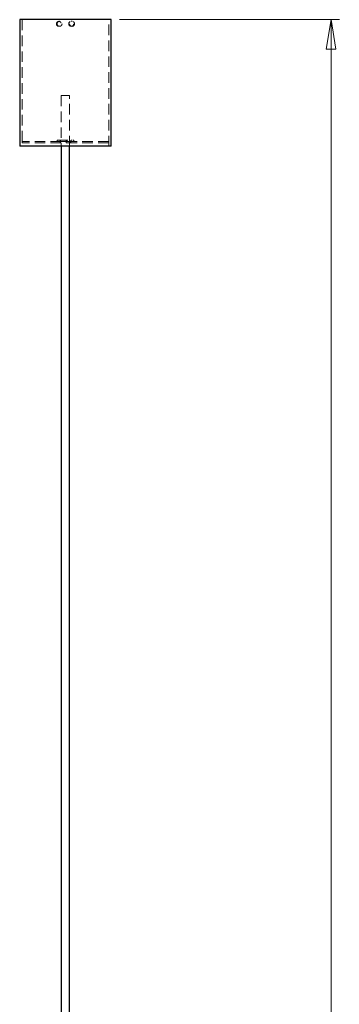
# Model space of a CAD drawing. Header units: millimetres. Extents: x 621 to 813, y 304 to 665.
# Tile 20 of 32: x 631 to 669, y 422 to 540. Entities that reach past the tile are written whole.
import ezdxf

# ---------------------------------------------------------------- set-up
doc = ezdxf.new("R2010")
doc.units = ezdxf.units.MM
doc.linetypes.add('HIDDEN', pattern=[1.905, 1.27, -0.635])
doc.styles.add('SLDTEXTSTYLE0', font='TXT', dxfattribs={"width": 0.75})
doc.dimstyles.new('SLDDIMSTYLE0', dxfattribs={"dimtxt": 3.5, "dimasz": 3.556, "dimexe": 0, "dimexo": 0.0625, "dimgap": 0.875, "dimtad": 1, "dimdec": 0, "dimlfac": 5, "dimrnd": 1e-09, "dimzin": 12, "dimdsep": 46, "dimtxsty": 'SLDTEXTSTYLE0', "dimblk1": 'CLOSED', "dimblk2": 'CLOSED', "dimsah": 1, "dimcen": 0.09, "dimadec": 0, "dimazin": 3, "dimtfac": 1, "dimtdec": 0, "dimtofl": 0, "dimtmove": 0, "dimatfit": 3, "dimldrblk": 'CLOSED', "dimfxl": 0, "dimfrac": 2, "dimtolj": 1, "dimtzin": 12, "dimarcsym": 0})

# ---------------------------------------------------------------- blocks, each defined once
blk = doc.blocks.new('_Closed')
at = {"color": 0, "linetype": 'ByBlock', "lineweight": -2}
for p, q in [((-1, 0.166667), (0, 0)), ((-1, 0.166667), (-1, -0.166667)), ((0, 0), (-1, -0.166667)), ((0, 0), (-1, 0))]:
    blk.add_line(p, q, dxfattribs=at)
blk = doc.blocks.new('_D')
at = {"color": 7, "linetype": 'Continuous', "lineweight": 0}
for p, q in [((642.62, 540.37), (669.03, 540.37)), ((668.03, 540.37), (668.03, 304.03)), ((643.62, 304.03), (669.03, 304.03))]:
    blk.add_line(p, q, dxfattribs=at)
at = {"color": 7, "linetype": 'Continuous', "lineweight": 18, "xscale": 3.556, "yscale": 3.556}
for p, rotation in [((668.03, 540.37, -1.46), 90.0000000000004), ((668.03, 304.03, -1.46), 270.0000000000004)]:
    blk.add_blockref('_Closed', p, dxfattribs=dict(at, rotation=rotation))
at = {"color": 7, "linetype": 'Continuous', "lineweight": 18, "insert": (663.52, 361.59), "char_height": 3.5, "attachment_point": 1, "rotation": 90, "style": 'SLDTEXTSTYLE0'}
blk.add_mtext('1182', dxfattribs=at)

msp = doc.modelspace()

# ---------------------------------------------------------------- linework, layer by layer
at = {"color": 7, "linetype": 'Continuous', "lineweight": 25}
for p, q in [((630.62, 540.37), (630.62, 525.17)), ((641.62, 540.37), (630.62, 540.37)), ((641.62, 525.17), (641.62, 540.37)), ((641.62, 525.17), (630.62, 525.17)), ((635.62, 525.17), (635.62, 365.55)), ((636.62, 365.55), (636.62, 525.17))]:
    msp.add_line(p, q, dxfattribs=at)
at = {"color": 7, "linetype": 'HIDDEN', "lineweight": 18}
for p, q in [((630.92, 540.37), (630.92, 525.17)), ((635.41, 540.17), (635.32, 540.17)), ((636.91, 540.17), (636.82, 540.17)), ((641.32, 525.17), (641.32, 540.37)), ((635.32, 539.57), (635.41, 539.57)), ((636.82, 539.57), (636.91, 539.57)), ((636.62, 531.25), (635.62, 531.25)), ((635.62, 531.25), (635.62, 525.17)), ((636.62, 525.17), (636.62, 531.25)), ((635.12, 525.91), (637.12, 525.91)), ((635.12, 525.91), (635.12, 525.75)), ((636.27, 525.75), (636.27, 525.91)), ((637.12, 525.75), (637.12, 525.91)), ((641.32, 525.73), (630.92, 525.73)), ((630.92, 525.73), (630.92, 525.57)), ((641.32, 525.57), (630.92, 525.57)), ((635.12, 525.75), (637.12, 525.75)), ((641.32, 525.57), (641.32, 525.73))]:
    msp.add_line(p, q, dxfattribs=at)
for centre in [(635.41, 539.87), (636.82, 539.87)]:
    msp.add_circle(centre, 0.299, dxfattribs=at)
for centre, radius, start, end in [((635.35, 525.74), 0.171, 270, 90), ((636.67, 525.74), 0.472, 158.7412, 201.2588), ((636.89, 525.74), 0.171, 90, 270), ((635.35, 525.74), 0.011, 270, 90), ((636.26, 525.74), 0.0303, 158.7412, 201.2588), ((636.89, 525.74), 0.011, 90, 270)]:
    msp.add_arc(centre, radius, start, end, dxfattribs=at)
for points, knots in [([(635.32, 539.57), (635.36, 539.57), (635.42, 539.58), (635.51, 539.63), (635.58, 539.7), (635.62, 539.8), (635.62, 539.9), (635.59, 540), (635.54, 540.08), (635.45, 540.14), (635.35, 540.17), (635.25, 540.16), (635.16, 540.12), (635.09, 540.05), (635.04, 539.96), (635.02, 539.86), (635.04, 539.76), (635.09, 539.67), (635.16, 539.61), (635.25, 539.57), (635.3, 539.57), (635.32, 539.57)], [0, 0, 0, 0, 0.053628, 0.107254, 0.160935, 0.214654, 0.268311, 0.321905, 0.375532, 0.429237, 0.482944, 0.536573, 0.590167, 0.643822, 0.69754, 0.751224, 0.80483, 0.858436, 0.91212, 0.965838, 1, 1, 1, 1]), ([(636.61, 539.87), (636.62, 539.9), (636.62, 539.97), (636.68, 540.06), (636.75, 540.12), (636.85, 540.16), (636.95, 540.17), (637.04, 540.14), (637.13, 540.08), (637.18, 540), (637.21, 539.9), (637.2, 539.8), (637.17, 539.7), (637.1, 539.62), (637.01, 539.58), (636.91, 539.56), (636.81, 539.58), (636.72, 539.63), (636.65, 539.7), (636.62, 539.79), (636.62, 539.84), (636.61, 539.87)], [0, 0, 0, 0, 0.053628, 0.107253, 0.160935, 0.214654, 0.268311, 0.321906, 0.375533, 0.429238, 0.482944, 0.536573, 0.590167, 0.643822, 0.69754, 0.751224, 0.80483, 0.858436, 0.91212, 0.965838, 1, 1, 1, 1])]:
    msp.add_open_spline(points, degree=3, knots=knots, dxfattribs=at)

# ---------------------------------------------------------------- dimensions: what is measured, and where the dimension line sits
at = {"color": 7, "linetype": 'Continuous', "lineweight": 18}
dim = msp.add_linear_dim(base=(668.03, 304.03), p1=(641.62, 540.37), p2=(642.62, 304.03), angle=90, dimstyle='SLDDIMSTYLE0', dxfattribs=at)
dim.commit()
dim.dimension.update_dxf_attribs({"geometry": '_D', "text_midpoint": (668.03, 366.76), "dimtype": 160})

doc.saveas('drawing.dxf')
